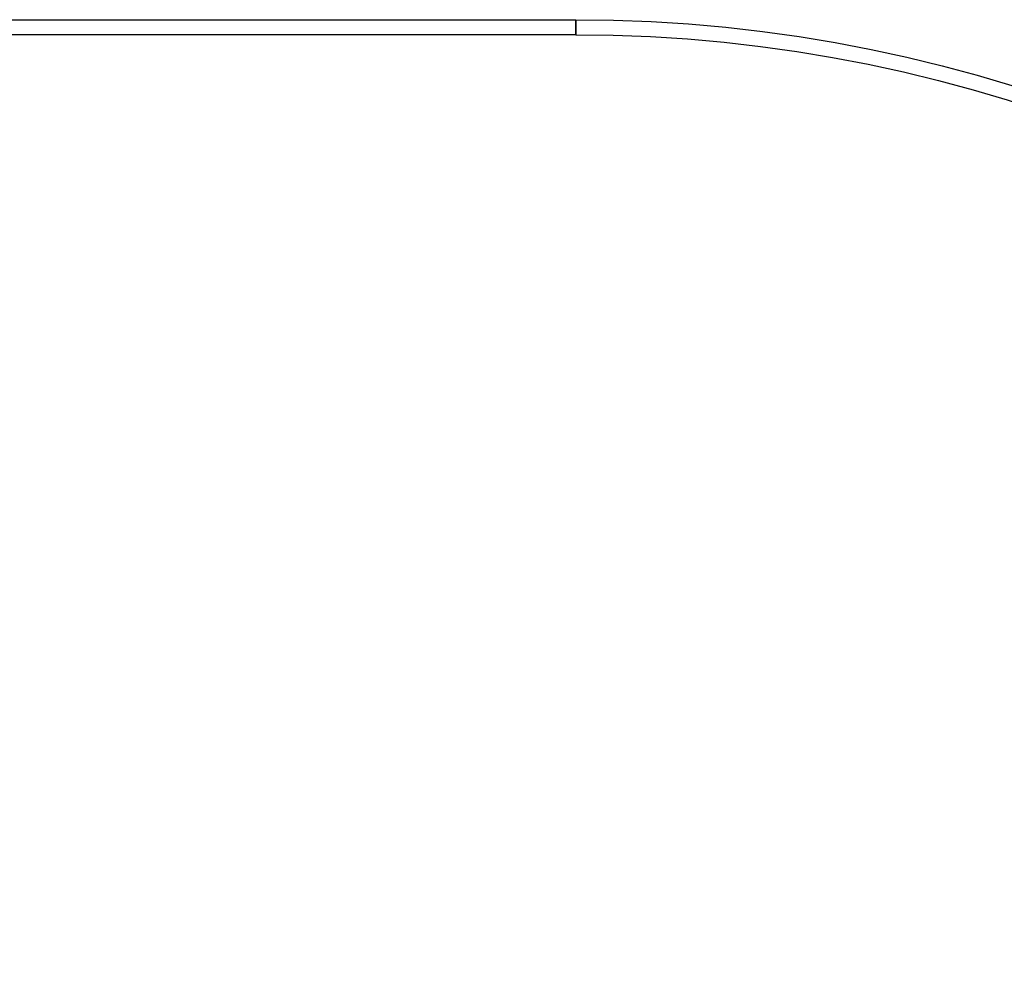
# Model space of a CAD drawing. Header units: millimetres. Extents: x -645 to 645, y -195 to 195.
# Tile 86 of 87: x 376 to 507, y 67 to 195. Entities that reach past the tile are written whole.
import ezdxf

# ---------------------------------------------------------------- set-up
doc = ezdxf.new("R2010")
doc.units = ezdxf.units.MM
doc.header["$MEASUREMENT"] = 0
doc.layers.add('Predefinito', color=7, linetype='Continuous', true_color=0x000000)

# ---------------------------------------------------------------- blocks, each defined once
blk = doc.blocks.new('062000094731')
at = {"layer": 'Predefinito'}
blk.add_line((-450, -195, 2), (450, -195, 2), dxfattribs=at)
for centre, radius in [((450, 0, 2), 195), ((450, 0, 4), 193), ((450, 0), 193)]:
    blk.add_arc(centre, radius, 270, 90, dxfattribs=at)
at = {"layer": 'Predefinito', "extrusion": (1, -5.66674e-27, 1.98952e-13)}
blk.add_arc((-193, 2, 450), 2, 90, 180, dxfattribs=at)
at = {"layer": 'Predefinito', "extrusion": (1, -5.14968e-27, -2.27374e-13)}
blk.add_arc((-193, 2, 450), 2, 180, 270, dxfattribs=at)
at = {"layer": 'Predefinito'}
for points in [[(450, -193, 4), (0, -193, 4), (-450, -193, 4)], [(450, -193), (0, -193), (-450, -193)]]:
    blk.add_open_spline(points, degree=2, dxfattribs=at)
blk = doc.blocks.new('Assem1')
at = {"layer": 'Predefinito', "extrusion": (-5.55112e-17, 0, -1), "rotation": 180}
blk.add_blockref('062000094731', (0, 0, 600), dxfattribs=at)

msp = doc.modelspace()

# ---------------------------------------------------------------- block references
at = {"layer": 'Predefinito'}
msp.add_blockref('Assem1', (0, 0), dxfattribs=at)

doc.saveas('drawing.dxf')
